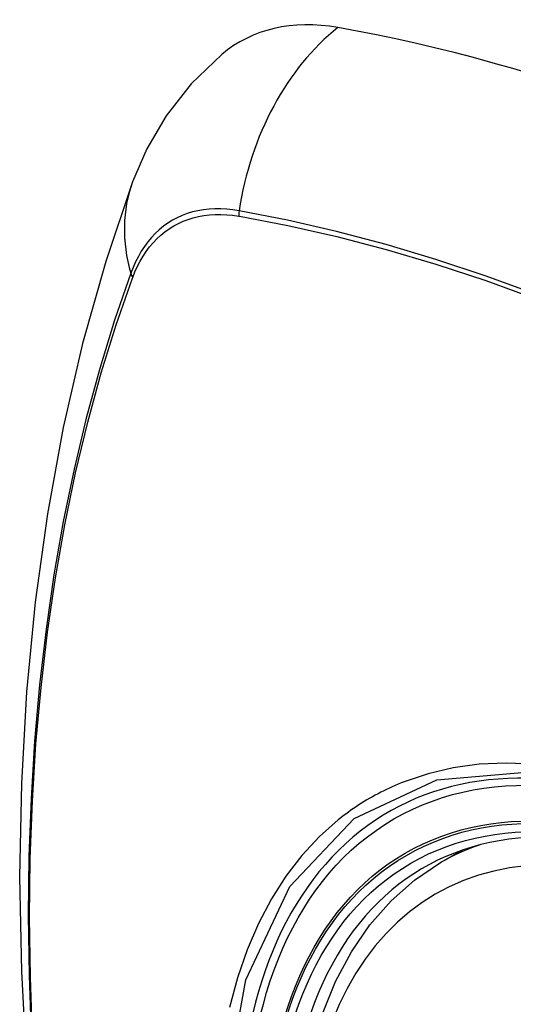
# Model space of a CAD drawing. Header units: inches. Extents: x 23 to 567, y 61 to 264.
# Tile 249 of 256: x 556.418 to 556.654, y 201.182 to 201.652. Entities that reach past the tile are written whole.
import ezdxf

# ---------------------------------------------------------------- set-up
doc = ezdxf.new("R2010")
doc.units = ezdxf.units.IN
doc.header["$MEASUREMENT"] = 0
doc.layers.add('Visible Edges(ANSI)', color=7, linetype='Continuous', lineweight=25)
doc.layers.add('Visible Tangent Edges(ANSI)', color=7, linetype='Continuous', lineweight=25)

msp = doc.modelspace()

# ---------------------------------------------------------------- linework, layer by layer
at = {"layer": 'Visible Edges(ANSI)'}
msp.add_line((556.61898, 201.24937), (556.62925, 201.2553), dxfattribs=at)
at = {"layer": 'Visible Edges(ANSI)', "flags": 128}
for points in [[(556.51423, 201.63564), (556.49961, 201.62156), (556.48768, 201.60627), (556.47841, 201.59048), (556.47159, 201.57475)], [(556.47159, 201.57475), (556.45875, 201.53669), (556.44769, 201.49751), (556.43839, 201.45727), (556.43083, 201.41606), (556.42499, 201.37392), (556.42084, 201.33092), (556.41837, 201.28712), (556.41755, 201.2426), (556.41836, 201.1974), (556.42079, 201.15159), (556.42481, 201.10524), (556.43041, 201.0584), (556.43756, 201.01115), (556.44624, 200.96355), (556.45643, 200.91568), (556.46811, 200.86759)], [(556.55395, 201.14317), (556.55754, 201.16065), (556.56247, 201.17714), (556.56872, 201.19254), (556.57628, 201.20674), (556.58514, 201.21963), (556.59525, 201.23111), (556.60656, 201.24106), (556.61898, 201.24937)]]:
    msp.add_lwpolyline(points, dxfattribs=at)
at = {"layer": 'Visible Edges(ANSI)'}
for centre, major_axis, start_param, end_param in [((556.61112, 201.488), (-0.08858, 0.15343), 5.834048, 6.381985), ((556.87291, 200.47202), (-0.64961, 1.12515), 5.161526, 5.834048), ((556.76817, 200.97409), (0.15748, -0.27276), 2.363977, 7.060801)]:
    msp.add_ellipse(centre, major_axis=major_axis, ratio=0.57735, start_param=start_param, end_param=end_param, dxfattribs=at)
msp.add_ellipse((556.76469, 200.97208), major_axis=(-0.15994, 0.27703), ratio=0.57735, dxfattribs=at)
at = {"layer": 'Visible Tangent Edges(ANSI)'}
for p, q in [((556.52236, 201.55834), (556.5227, 201.55828)), ((556.47151, 201.52873), (556.47163, 201.52905))]:
    msp.add_line(p, q, dxfattribs=at)
at = {"layer": 'Visible Tangent Edges(ANSI)', "flags": 128}
for points in [[(556.52251, 201.5609), (556.51955, 201.56137), (556.51664, 201.56168), (556.51377, 201.56184), (556.51095, 201.56184), (556.50819, 201.56168), (556.50548, 201.56137), (556.50284, 201.56091), (556.50026, 201.5603), (556.49776, 201.55953), (556.49532, 201.55861), (556.49297, 201.55754), (556.49069, 201.55633), (556.4885, 201.55497), (556.4864, 201.55346), (556.48438, 201.55181), (556.48246, 201.55002), (556.48064, 201.54809), (556.47891, 201.54603), (556.47728, 201.54383), (556.47576, 201.54151), (556.47434, 201.53907), (556.47302, 201.5365), (556.47182, 201.53381), (556.47073, 201.53101)], [(556.47163, 201.52905), (556.47272, 201.53176), (556.47391, 201.53436), (556.47522, 201.53685), (556.47662, 201.53922), (556.47812, 201.54147), (556.47972, 201.54359), (556.48142, 201.54559), (556.48321, 201.54747), (556.48509, 201.54921), (556.48707, 201.55081), (556.48912, 201.55228), (556.49127, 201.55361), (556.49349, 201.5548), (556.49579, 201.55585), (556.49817, 201.55676), (556.50062, 201.55752), (556.50313, 201.55813), (556.50571, 201.5586), (556.50835, 201.55893), (556.51105, 201.5591), (556.51381, 201.55913), (556.51661, 201.55901), (556.51947, 201.55875), (556.52236, 201.55834)], [(556.93419, 201.36976), (556.90969, 201.38744), (556.88513, 201.40437), (556.86056, 201.42051), (556.83599, 201.43585), (556.81143, 201.45041), (556.78689, 201.46417), (556.76235, 201.47713), (556.73785, 201.4893), (556.71341, 201.50064), (556.68905, 201.51116), (556.66482, 201.52083), (556.6407, 201.52966), (556.61671, 201.53763), (556.59289, 201.54475), (556.56923, 201.55101), (556.54577, 201.55639), (556.52251, 201.5609)], [(556.5227, 201.55828), (556.54588, 201.55387), (556.56928, 201.54858), (556.59287, 201.54243), (556.61664, 201.53541), (556.64056, 201.52753), (556.66462, 201.5188), (556.6888, 201.50921), (556.7131, 201.49878), (556.73749, 201.4875), (556.76194, 201.4754), (556.78642, 201.46248), (556.8109, 201.44876), (556.8354, 201.43424), (556.8599, 201.41891), (556.8844, 201.40279), (556.90888, 201.38587), (556.9333, 201.36818)], [(556.47073, 201.53101), (556.46296, 201.50856), (556.45584, 201.48546), (556.44937, 201.46172), (556.44356, 201.43737), (556.43843, 201.41244), (556.43397, 201.38694), (556.4302, 201.36092), (556.42711, 201.33441), (556.42472, 201.30744), (556.42301, 201.28005), (556.422, 201.25227), (556.42167, 201.2241), (556.42203, 201.19555), (556.42308, 201.16661)], [(556.42371, 201.16577), (556.42266, 201.19464), (556.4223, 201.22312), (556.42263, 201.25122), (556.42365, 201.27892), (556.42536, 201.30622), (556.42777, 201.3331), (556.43087, 201.35951), (556.43466, 201.38542), (556.43913, 201.4108), (556.44428, 201.43561), (556.45011, 201.45984), (556.45659, 201.48345), (556.46373, 201.50642), (556.47151, 201.52873)], [(556.51582, 201.13855), (556.52582, 201.19337), (556.54679, 201.23804), (556.57767, 201.2704), (556.61709, 201.28893), (556.66345, 201.29294), (556.71447, 201.28218), (556.76781, 201.25712), (556.82084, 201.21896), (556.87133, 201.16934)], [(556.86326, 201.18124), (556.84965, 201.1954), (556.83573, 201.2088), (556.82159, 201.22137), (556.80726, 201.23308), (556.79279, 201.24391), (556.7782, 201.25381), (556.76354, 201.26277), (556.74885, 201.27076), (556.73421, 201.27771), (556.71968, 201.28361), (556.70531, 201.28844), (556.69114, 201.29221), (556.67722, 201.29489), (556.66358, 201.29649), (556.65028, 201.29698), (556.63737, 201.29636), (556.62491, 201.29466), (556.61295, 201.29187), (556.60151, 201.28802)], [(556.60151, 201.28802), (556.60008, 201.28745), (556.59867, 201.28687), (556.59727, 201.28627), (556.59587, 201.28565), (556.59449, 201.28502), (556.59311, 201.28437), (556.59174, 201.2837), (556.59038, 201.28301), (556.58903, 201.28231), (556.58769, 201.28159), (556.58636, 201.28086), (556.58504, 201.28011), (556.58373, 201.27934), (556.58243, 201.27856), (556.58114, 201.27776), (556.57986, 201.27694), (556.57859, 201.27611), (556.57733, 201.27526), (556.57608, 201.27439), (556.57484, 201.27351), (556.57361, 201.27261), (556.57239, 201.2717), (556.57118, 201.27077), (556.56998, 201.26982)], [(556.56998, 201.26982), (556.56095, 201.26183), (556.55258, 201.25285), (556.54492, 201.24291), (556.53798, 201.23205), (556.53179, 201.2203), (556.52639, 201.20771), (556.52179, 201.19432), (556.51801, 201.18018)]]:
    msp.add_lwpolyline(points, dxfattribs=at)
at = {"layer": 'Visible Tangent Edges(ANSI)'}
for centre, major_axis, ratio, start_param, end_param in [((556.60861, 201.54916), (-0.02022, -0.11637), 0.735518, 3.83087, 4.73923), ((556.58248, 201.53407), (-0.11089, 0.04067), 0.735518, 0, 0.496286), ((556.52969, 201.55993), (0.00176, 0.00968), 0.735414, 1.603259, 1.866966), ((556.48004, 201.53126), (0.00925, -0.00336), 0.732421, 3.635219, 3.898926), ((556.76717, 200.97352), (-0.17318, 0.29996), 0.57735, 5.05527, 10.652693), ((556.76712, 200.97349), (-0.15059, 0.26083), 0.57735, 4.097754, 6.89782), ((556.77547, 200.97831), (-0.1565, 0.27106), 0.57735, 6.171189, 6.283185)]:
    msp.add_ellipse(centre, major_axis=major_axis, ratio=ratio, start_param=start_param, end_param=end_param, dxfattribs=at)
for centre, major_axis in [((556.76776, 200.97386), (0.17111, -0.29637)), ((556.76479, 200.97214), (-0.1627, 0.2818)), ((556.76469, 200.97208), (0.1621, -0.28076))]:
    msp.add_ellipse(centre, major_axis=major_axis, ratio=0.57735, dxfattribs=at)

doc.saveas('drawing.dxf')
